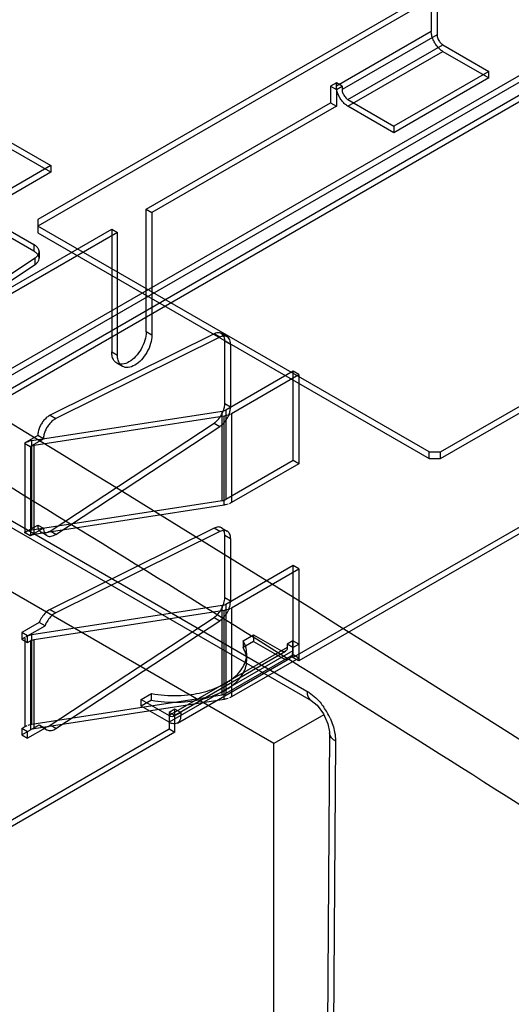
# Model space of a CAD drawing. Header units: millimetres. Extents: x 0 to 594, y 0 to 439.
# Tile 32 of 57: x 492 to 498, y 347 to 360. Entities that reach past the tile are written whole.
import ezdxf

# ---------------------------------------------------------------- set-up
doc = ezdxf.new("R2010")
doc.units = ezdxf.units.MM
doc.header["$LTSCALE"] = 32.67
doc.layers.get('0').update_dxf_attribs({"linetype": 'CONTINUOUS'})

msp = doc.modelspace()

# ---------------------------------------------------------------- linework, layer by layer
at = {"color": 7, "linetype": 'Continuous'}
for p, q in [((496.871, 364.522), (496.871, 359.378)), ((496.942, 364.482), (496.942, 359.338)), ((490.649, 354.622), (502.475, 361.45)), ((490.649, 354.541), (502.475, 361.369)), ((490.578, 354.337), (502.546, 361.246)), ((502.617, 361.205), (490.649, 354.296)), ((497.32, 360.118), (492.035, 357.066)), ((497.32, 360.036), (492.035, 356.985)), ((496.871, 359.378), (495.705, 358.705)), ((496.942, 359.338), (495.775, 358.664)), ((495.846, 358.541), (497.013, 359.215)), ((497.013, 359.215), (497.579, 358.888)), ((495.846, 358.46), (497.013, 359.133)), ((497.013, 359.133), (497.579, 358.807)), ((497.579, 358.888), (496.412, 358.215)), ((497.579, 358.807), (496.412, 358.133)), ((497.579, 358.807), (497.579, 358.888)), ((495.705, 358.746), (495.634, 358.705)), ((495.634, 358.705), (495.634, 358.501)), ((495.634, 358.705), (495.705, 358.664)), ((495.705, 358.705), (495.705, 358.746)), ((495.775, 358.705), (495.705, 358.746)), ((495.705, 358.664), (495.775, 358.705)), ((495.775, 358.705), (495.775, 358.664)), ((495.705, 358.664), (495.705, 358.46)), ((493.368, 357.192), (495.634, 358.501)), ((495.705, 358.46), (493.439, 357.151)), ((495.634, 358.501), (495.705, 358.46)), ((495.846, 358.541), (496.412, 358.215)), ((496.412, 358.133), (495.846, 358.46)), ((491.234, 358.283), (492.194, 357.729)), ((492.194, 357.647), (491.234, 358.201)), ((496.412, 358.215), (496.412, 358.133)), ((483.605, 358.046), (495.343, 351.269)), ((483.657, 357.929), (495.395, 351.153)), ((492.194, 357.729), (491.262, 357.191)), ((492.194, 357.729), (492.194, 357.647)), ((492.194, 357.647), (491.262, 357.109)), ((496.985, 354.209), (502.27, 357.26)), ((491.316, 357.144), (491.985, 356.759)), ((493.368, 355.684), (493.368, 357.192)), ((493.368, 357.192), (493.439, 357.151)), ((493.439, 357.151), (493.439, 355.643)), ((496.985, 354.127), (502.27, 357.179)), ((491.985, 356.677), (491.316, 357.063)), ((492.035, 357.066), (492.035, 356.903)), ((496.843, 354.209), (492.035, 356.985)), ((493.014, 356.906), (488.188, 354.12)), ((489.496, 354.957), (492.944, 356.947)), ((492.035, 356.903), (496.843, 354.127)), ((492.944, 356.947), (492.944, 355.439)), ((492.944, 356.947), (493.014, 356.906)), ((493.014, 355.398), (493.014, 356.906)), ((491.985, 356.759), (491.985, 356.677)), ((492.053, 356.672), (492.053, 356.59)), ((490.127, 355.352), (492.004, 356.596)), ((490.127, 355.27), (492.004, 356.514)), ((492.004, 356.514), (492.004, 356.596)), ((494.202, 355.661), (492.186, 354.66)), ((493.439, 355.643), (493.368, 355.684)), ((494.272, 355.62), (494.202, 355.661)), ((494.362, 355.624), (494.292, 355.665)), ((494.272, 355.62), (492.257, 354.619)), ((494.333, 354.802), (494.333, 355.574)), ((494.333, 355.574), (494.404, 355.533)), ((494.404, 355.533), (494.404, 354.761)), ((492.944, 355.439), (493.014, 355.398)), ((493.076, 355.261), (493.006, 355.301)), ((495.175, 355.202), (494.346, 354.723)), ((495.175, 354.105), (495.175, 355.202)), ((495.245, 355.161), (495.175, 355.202)), ((494.417, 354.683), (495.245, 355.161)), ((495.245, 355.161), (495.245, 354.064)), ((494.404, 354.761), (494.333, 354.802)), ((494.301, 354.708), (491.964, 354.347)), ((494.301, 353.611), (494.301, 354.708)), ((494.346, 354.723), (494.346, 353.626)), ((494.417, 354.683), (494.417, 353.586)), ((491.99, 354.291), (494.327, 354.653)), ((492.186, 354.66), (492.257, 354.619)), ((492.186, 353.237), (494.202, 354.563)), ((494.202, 354.563), (494.272, 354.522)), ((494.327, 353.556), (494.327, 354.653)), ((492.257, 353.196), (494.272, 354.522)), ((492.035, 354.412), (491.873, 354.318)), ((491.873, 354.318), (491.944, 354.277)), ((491.873, 354.316), (491.943, 354.275)), ((491.875, 354.319), (491.875, 353.218)), ((491.944, 354.277), (492.106, 354.371)), ((491.964, 353.25), (491.964, 354.347)), ((492.106, 354.371), (492.035, 354.412)), ((491.945, 354.278), (491.945, 353.177)), ((491.99, 353.194), (491.99, 354.291)), ((496.843, 354.127), (496.843, 354.209)), ((496.843, 354.209), (496.985, 354.209)), ((496.985, 354.127), (496.985, 354.209)), ((495.175, 354.105), (494.346, 353.626)), ((495.245, 354.064), (495.175, 354.105)), ((496.843, 354.127), (496.985, 354.127)), ((495.245, 354.064), (494.417, 353.586)), ((494.937, 350.624), (489.775, 353.604)), ((491.964, 353.25), (494.301, 353.611)), ((495.171, 351.681), (498.618, 353.671)), ((498.689, 353.63), (495.242, 351.64)), ((494.327, 353.556), (491.99, 353.194)), ((491.873, 353.217), (492.035, 353.31)), ((492.106, 353.27), (491.944, 353.176)), ((492.035, 353.31), (492.106, 353.27)), ((494.202, 353.272), (492.186, 352.272)), ((492.257, 353.196), (492.186, 353.237)), ((494.272, 353.232), (492.257, 352.231)), ((494.272, 353.232), (494.202, 353.272)), ((494.292, 353.277), (494.362, 353.236)), ((491.943, 353.178), (491.873, 353.219)), ((491.944, 353.176), (491.873, 353.217)), ((492.147, 353.18), (492.076, 353.221)), ((494.333, 352.414), (494.333, 353.185)), ((494.333, 353.185), (494.404, 353.145)), ((494.404, 353.145), (494.404, 352.373)), ((495.175, 352.813), (494.346, 352.335)), ((494.417, 352.294), (495.245, 352.773)), ((495.175, 351.716), (495.175, 352.813)), ((495.245, 352.773), (495.175, 352.813)), ((495.245, 352.773), (495.245, 351.675)), ((494.404, 352.373), (494.333, 352.414)), ((494.301, 352.32), (491.964, 351.959)), ((491.99, 351.903), (494.327, 352.264)), ((492.186, 352.272), (492.257, 352.231)), ((494.301, 351.223), (494.301, 352.32)), ((494.327, 351.167), (494.327, 352.264)), ((494.346, 352.335), (494.346, 351.238)), ((494.417, 352.294), (494.417, 351.197)), ((492.186, 350.849), (494.202, 352.175)), ((494.202, 352.175), (494.272, 352.134)), ((492.054, 352.114), (491.839, 351.99)), ((491.91, 351.949), (492.125, 352.073)), ((492.125, 352.073), (492.054, 352.114)), ((492.257, 350.808), (494.272, 352.134)), ((491.839, 351.99), (491.839, 351.908)), ((491.91, 351.949), (491.839, 351.99)), ((491.875, 351.929), (491.839, 351.908)), ((491.839, 351.908), (491.91, 351.868)), ((491.875, 351.929), (491.875, 350.832)), ((491.91, 351.868), (491.91, 351.949)), ((491.964, 350.862), (491.964, 351.959)), ((491.99, 350.806), (491.99, 351.903)), ((494.558, 351.888), (494.685, 351.962)), ((494.685, 351.962), (494.685, 351.88)), ((494.685, 351.962), (495.03, 351.763)), ((491.91, 351.868), (491.945, 351.888)), ((491.945, 351.888), (491.945, 350.791)), ((495.1, 351.803), (493.651, 350.967)), ((494.558, 351.888), (494.558, 351.806)), ((494.685, 351.88), (494.558, 351.806)), ((494.685, 351.88), (495.03, 351.681)), ((495.171, 351.885), (495.1, 351.844)), ((495.1, 351.844), (495.1, 351.803)), ((495.171, 351.803), (495.1, 351.844)), ((495.171, 351.681), (495.171, 351.885)), ((495.242, 351.844), (495.171, 351.885)), ((495.171, 351.803), (495.242, 351.844)), ((495.242, 351.844), (495.242, 351.64)), ((495.171, 351.763), (493.651, 350.885)), ((493.701, 350.962), (495.08, 351.758)), ((493.751, 350.875), (495.13, 351.671)), ((495.175, 351.716), (494.346, 351.238)), ((495.245, 351.675), (494.417, 351.197)), ((494.603, 351.645), (494.603, 351.727)), ((495.242, 351.64), (495.171, 351.681)), ((495.245, 351.675), (495.175, 351.716)), ((495.686, 351.304), (495.534, 351.399)), ((495.874, 351.186), (495.686, 351.304)), ((491.964, 350.862), (494.301, 351.223)), ((494.327, 351.167), (491.99, 350.806)), ((493.306, 351.166), (493.433, 351.239)), ((493.433, 351.157), (493.433, 351.239)), ((493.306, 351.166), (493.651, 350.967)), ((493.306, 351.084), (493.306, 351.166)), ((493.433, 351.157), (493.306, 351.084)), ((493.651, 350.885), (493.306, 351.084)), ((493.721, 351.048), (493.651, 351.007)), ((493.792, 351.007), (493.721, 351.048)), ((493.721, 351.007), (493.721, 351.048)), ((493.721, 350.967), (493.651, 351.007)), ((493.651, 351.007), (493.651, 350.803)), ((493.721, 350.967), (493.792, 351.007)), ((493.721, 350.762), (493.721, 350.967)), ((493.792, 351.007), (493.792, 350.967)), ((495.551, 350.979), (494.937, 350.624)), ((491.839, 350.73), (492.054, 350.854)), ((491.839, 350.811), (491.875, 350.832)), ((491.839, 350.811), (491.839, 350.73)), ((491.91, 350.77), (491.839, 350.811)), ((492.125, 350.813), (491.91, 350.689)), ((492.054, 350.854), (492.125, 350.813)), ((492.076, 350.833), (492.147, 350.792)), ((492.257, 350.808), (492.186, 350.849)), ((490.578, 349.029), (493.651, 350.803)), ((493.721, 350.762), (490.649, 348.989)), ((491.839, 350.73), (491.91, 350.689)), ((491.91, 350.689), (491.91, 350.77)), ((493.651, 350.803), (493.721, 350.762)), ((495.621, 350.757), (495.569, 343.889)), ((494.937, 344.602), (494.937, 350.624)), ((495.694, 350.655), (495.642, 343.787))]:
    msp.add_line(p, q, dxfattribs=at)
for points in [[(495.395, 351.153), (495.467, 351.095), (495.546, 350.991)], [(495.546, 350.991), (495.601, 350.868), (495.62, 350.768), (495.621, 350.757)]]:
    msp.add_lwpolyline(points, dxfattribs=at)
for centre, radius, start, end in [((257.066, -38.581), 466.941, 56.05884, 59.88999), ((253.181, -35.783), 457.452, 56.61005, 59.85198), ((254.902, -32.855), 453.382, 57.94383, 58.5886), ((493.902, 352.127), 0.881, 296.3685, 299.9763), ((493.949, 352.046), 0.787, 299.9488, 303.8391), ((493.941, 351.976), 0.802, 299.972, 303.7916), ((493.896, 352.056), 0.893, 296.4044, 299.9647), ((247.034, -45.315), 468.118, 56.62097, 57.88803), ((494.85, 350.581), 0.854, 24.4821, 35.0005)]:
    msp.add_arc(centre, radius, start, end, dxfattribs=at)
msp.add_ellipse((489.293, -12.161), major_axis=(-227.329, 400.774), ratio=0.582373, start_param=-0.862527, end_param=-0.699371, dxfattribs=at)
for points, knots in [([(520.598, 349.663), (515.917, 352.841), (497.573, 364.839), (478.365, 375.537), (463.68, 382.524)], [0, 0, 0, 0, 0.258112, 1, 1, 1, 1]), ([(463.749, 379.883), (468.311, 377.688), (486.962, 368.253), (504.881, 357.394), (518.014, 348.544)], [0, 0, 0, 0, 0.242234, 1, 1, 1, 1]), ([(520.79, 349.958), (517.343, 352.299), (503.752, 361.276), (489.691, 369.548), (478.981, 375.224)], [0, 0, 0, 0, 0.255806, 1, 1, 1, 1]), ([(496.913, 359.239), (496.904, 359.254), (496.889, 359.285), (496.875, 359.332), (496.871, 359.363), (496.871, 359.378)], [0, 0, 0, 0, 0.351354, 0.69401, 1, 1, 1, 1]), ([(496.942, 359.338), (496.942, 359.33), (496.944, 359.314), (496.951, 359.291), (496.959, 359.275), (496.963, 359.268)], [0, 0, 0, 0, 0.306492, 0.649184, 1, 1, 1, 1]), ([(497.013, 359.133), (497, 359.141), (496.974, 359.16), (496.941, 359.196), (496.922, 359.224), (496.913, 359.239)], [0, 0, 0, 0, 0.306491, 0.649183, 1, 1, 1, 1]), ([(496.963, 359.268), (496.967, 359.26), (496.977, 359.246), (496.994, 359.228), (497.006, 359.219), (497.013, 359.215)], [0, 0, 0, 0, 0.351355, 0.694011, 1, 1, 1, 1]), ([(495.746, 358.565), (495.738, 358.58), (495.723, 358.611), (495.708, 358.658), (495.705, 358.69), (495.705, 358.705)], [0, 0, 0, 0, 0.351354, 0.69401, 1, 1, 1, 1]), ([(495.846, 358.46), (495.833, 358.467), (495.808, 358.486), (495.774, 358.522), (495.755, 358.551), (495.746, 358.565)], [0, 0, 0, 0, 0.306491, 0.649183, 1, 1, 1, 1]), ([(495.775, 358.664), (495.775, 358.656), (495.777, 358.641), (495.784, 358.617), (495.792, 358.602), (495.796, 358.594)], [0, 0, 0, 0, 0.306492, 0.649184, 1, 1, 1, 1]), ([(495.796, 358.594), (495.8, 358.587), (495.81, 358.573), (495.827, 358.555), (495.84, 358.545), (495.846, 358.541)], [0, 0, 0, 0, 0.351355, 0.694011, 1, 1, 1, 1]), ([(492.052, 356.68), (492.051, 356.69), (492.043, 356.711), (492.019, 356.739), (491.997, 356.752), (491.985, 356.759)], [0, 0, 0, 0, 0.287484, 0.62138, 1, 1, 1, 1]), ([(492.052, 356.598), (492.051, 356.608), (492.043, 356.63), (492.019, 356.657), (491.997, 356.671), (491.985, 356.677)], [0, 0, 0, 0, 0.287484, 0.62138, 1, 1, 1, 1]), ([(492.004, 356.596), (492.014, 356.603), (492.033, 356.618), (492.051, 356.648), (492.054, 356.67), (492.052, 356.68)], [0, 0, 0, 0, 0.374426, 0.70453, 1, 1, 1, 1]), ([(492.004, 356.514), (492.014, 356.521), (492.033, 356.537), (492.051, 356.566), (492.054, 356.588), (492.052, 356.598)], [0, 0, 0, 0, 0.374426, 0.70453, 1, 1, 1, 1]), ([(493.368, 355.684), (493.368, 355.649), (493.355, 355.576), (493.309, 355.473), (493.263, 355.41), (493.237, 355.382)], [0, 0, 0, 0, 0.309339, 0.657817, 1, 1, 1, 1]), ([(494.295, 355.663), (494.287, 355.668), (494.267, 355.676), (494.234, 355.674), (494.212, 355.666), (494.202, 355.661)], [0, 0, 0, 0, 0.29586, 0.626726, 1, 1, 1, 1]), ([(494.333, 355.574), (494.333, 355.586), (494.331, 355.61), (494.318, 355.642), (494.303, 355.658), (494.295, 355.663)], [0, 0, 0, 0, 0.376476, 0.709086, 1, 1, 1, 1]), ([(493.439, 355.643), (493.439, 355.608), (493.425, 355.535), (493.38, 355.432), (493.334, 355.369), (493.308, 355.341)], [0, 0, 0, 0, 0.309339, 0.657817, 1, 1, 1, 1]), ([(494.366, 355.622), (494.358, 355.628), (494.338, 355.635), (494.305, 355.633), (494.283, 355.625), (494.272, 355.62)], [0, 0, 0, 0, 0.29586, 0.626726, 1, 1, 1, 1]), ([(494.404, 355.533), (494.404, 355.545), (494.401, 355.569), (494.389, 355.601), (494.374, 355.617), (494.366, 355.622)], [0, 0, 0, 0, 0.376476, 0.709086, 1, 1, 1, 1]), ([(492.96, 355.354), (492.956, 355.362), (492.95, 355.38), (492.945, 355.408), (492.944, 355.428), (492.944, 355.439)], [0, 0, 0, 0, 0.308333, 0.642651, 1, 1, 1, 1]), ([(493.006, 355.301), (492.999, 355.305), (492.987, 355.315), (492.971, 355.333), (492.963, 355.347), (492.96, 355.354)], [0, 0, 0, 0, 0.319258, 0.65088, 1, 1, 1, 1]), ([(493.237, 355.382), (493.213, 355.357), (493.164, 355.315), (493.081, 355.281), (493.026, 355.29), (493.006, 355.301)], [0, 0, 0, 0, 0.398786, 0.732618, 1, 1, 1, 1]), ([(493.03, 355.314), (493.027, 355.322), (493.021, 355.339), (493.015, 355.368), (493.014, 355.388), (493.014, 355.398)], [0, 0, 0, 0, 0.308333, 0.642651, 1, 1, 1, 1]), ([(493.076, 355.261), (493.07, 355.264), (493.057, 355.274), (493.042, 355.292), (493.034, 355.306), (493.03, 355.314)], [0, 0, 0, 0, 0.319258, 0.65088, 1, 1, 1, 1]), ([(493.308, 355.341), (493.284, 355.316), (493.234, 355.275), (493.152, 355.241), (493.096, 355.249), (493.076, 355.261)], [0, 0, 0, 0, 0.398786, 0.732618, 1, 1, 1, 1]), ([(494.295, 354.669), (494.303, 354.683), (494.317, 354.713), (494.33, 354.758), (494.333, 354.788), (494.333, 354.802)], [0, 0, 0, 0, 0.351717, 0.693533, 1, 1, 1, 1]), ([(494.366, 354.628), (494.374, 354.642), (494.387, 354.672), (494.4, 354.717), (494.404, 354.747), (494.404, 354.761)], [0, 0, 0, 0, 0.351717, 0.693533, 1, 1, 1, 1]), ([(492.186, 354.66), (492.173, 354.653), (492.146, 354.635), (492.11, 354.6), (492.09, 354.571), (492.081, 354.556)], [0, 0, 0, 0, 0.302315, 0.645447, 1, 1, 1, 1]), ([(492.257, 354.619), (492.244, 354.612), (492.217, 354.594), (492.181, 354.559), (492.161, 354.53), (492.151, 354.515)], [0, 0, 0, 0, 0.302315, 0.645447, 1, 1, 1, 1]), ([(494.202, 354.563), (494.214, 354.571), (494.238, 354.591), (494.269, 354.627), (494.287, 354.654), (494.295, 354.669)], [0, 0, 0, 0, 0.31057, 0.652623, 1, 1, 1, 1]), ([(494.272, 354.522), (494.285, 354.53), (494.309, 354.55), (494.34, 354.586), (494.358, 354.614), (494.366, 354.628)], [0, 0, 0, 0, 0.31057, 0.652623, 1, 1, 1, 1]), ([(494.327, 354.653), (494.333, 354.654), (494.349, 354.657), (494.365, 354.661), (494.376, 354.664)], [0, 0, 0, 0, 0.340498, 1, 1, 1, 1]), ([(492.081, 354.556), (492.071, 354.541), (492.055, 354.509), (492.04, 354.46), (492.035, 354.427), (492.035, 354.412)], [0, 0, 0, 0, 0.350217, 0.693633, 1, 1, 1, 1]), ([(492.151, 354.515), (492.142, 354.5), (492.126, 354.468), (492.11, 354.42), (492.106, 354.386), (492.106, 354.371)], [0, 0, 0, 0, 0.350217, 0.693633, 1, 1, 1, 1]), ([(491.964, 354.347), (491.959, 354.346), (491.942, 354.343), (491.926, 354.339), (491.916, 354.335)], [0, 0, 0, 0, 0.340498, 1, 1, 1, 1]), ([(494.376, 353.567), (494.365, 353.564), (494.349, 353.559), (494.333, 353.557), (494.327, 353.556)], [0, 0, 0, 0, 0.65955, 1, 1, 1, 1]), ([(491.916, 353.238), (491.926, 353.242), (491.942, 353.246), (491.959, 353.249), (491.964, 353.25)], [0, 0, 0, 0, 0.65955, 1, 1, 1, 1]), ([(492.035, 353.31), (492.035, 353.291), (492.041, 353.255), (492.078, 353.212), (492.135, 353.209), (492.169, 353.226), (492.186, 353.237)], [0, 0, 0, 0, 0.267701, 0.490429, 0.720034, 1, 1, 1, 1]), ([(492.106, 353.27), (492.106, 353.25), (492.111, 353.214), (492.149, 353.172), (492.206, 353.168), (492.24, 353.185), (492.257, 353.196)], [0, 0, 0, 0, 0.267702, 0.49043, 0.720035, 1, 1, 1, 1]), ([(494.333, 353.185), (494.333, 353.204), (494.329, 353.238), (494.299, 353.279), (494.249, 353.291), (494.217, 353.28), (494.202, 353.272)], [0, 0, 0, 0, 0.277245, 0.508406, 0.734073, 1, 1, 1, 1]), ([(494.404, 353.145), (494.404, 353.163), (494.399, 353.197), (494.369, 353.239), (494.32, 353.25), (494.288, 353.239), (494.272, 353.232)], [0, 0, 0, 0, 0.277246, 0.508407, 0.734074, 1, 1, 1, 1]), ([(494.202, 352.175), (494.22, 352.187), (494.256, 352.22), (494.297, 352.279), (494.325, 352.345), (494.333, 352.392), (494.333, 352.414)], [0, 0, 0, 0, 0.239334, 0.504494, 0.767241, 1, 1, 1, 1]), ([(492.186, 352.272), (492.167, 352.262), (492.13, 352.235), (492.086, 352.18), (492.063, 352.137), (492.054, 352.114)], [0, 0, 0, 0, 0.303068, 0.649604, 1, 1, 1, 1]), ([(494.272, 352.134), (494.291, 352.146), (494.327, 352.179), (494.368, 352.238), (494.396, 352.305), (494.404, 352.351), (494.404, 352.373)], [0, 0, 0, 0, 0.239335, 0.504495, 0.767242, 1, 1, 1, 1]), ([(494.327, 352.264), (494.333, 352.265), (494.349, 352.268), (494.365, 352.273), (494.376, 352.276)], [0, 0, 0, 0, 0.340498, 1, 1, 1, 1]), ([(492.257, 352.231), (492.238, 352.221), (492.201, 352.194), (492.156, 352.139), (492.134, 352.096), (492.125, 352.073)], [0, 0, 0, 0, 0.303068, 0.649604, 1, 1, 1, 1]), ([(491.964, 351.959), (491.959, 351.958), (491.942, 351.955), (491.926, 351.951), (491.916, 351.947)], [0, 0, 0, 0, 0.340498, 1, 1, 1, 1]), ([(494.578, 351.608), (494.591, 351.638), (494.607, 351.701), (494.599, 351.799), (494.574, 351.86), (494.558, 351.888)], [0, 0, 0, 0, 0.330918, 0.659573, 1, 1, 1, 1]), ([(494.578, 351.527), (494.591, 351.556), (494.607, 351.619), (494.599, 351.717), (494.574, 351.778), (494.558, 351.806)], [0, 0, 0, 0, 0.330918, 0.659573, 1, 1, 1, 1]), ([(495.1, 351.803), (495.1, 351.797), (495.099, 351.78), (495.089, 351.763), (495.08, 351.758)], [0, 0, 0, 0, 0.382339, 1, 1, 1, 1]), ([(495.08, 351.758), (495.07, 351.752), (495.051, 351.752), (495.035, 351.759), (495.03, 351.763)], [0, 0, 0, 0, 0.618201, 1, 1, 1, 1]), ([(495.03, 351.681), (495.041, 351.674), (495.064, 351.664), (495.099, 351.66), (495.121, 351.666), (495.13, 351.671)], [0, 0, 0, 0, 0.377625, 0.709646, 1, 1, 1, 1]), ([(495.13, 351.671), (495.138, 351.676), (495.155, 351.692), (495.168, 351.725), (495.171, 351.749), (495.171, 351.763)], [0, 0, 0, 0, 0.29082, 0.622915, 1, 1, 1, 1]), ([(494.387, 351.392), (494.417, 351.411), (494.47, 351.453), (494.536, 351.526), (494.567, 351.581), (494.578, 351.608)], [0, 0, 0, 0, 0.362725, 0.696478, 1, 1, 1, 1]), ([(494.387, 351.31), (494.417, 351.33), (494.47, 351.372), (494.536, 351.445), (494.567, 351.499), (494.578, 351.527)], [0, 0, 0, 0, 0.362725, 0.696478, 1, 1, 1, 1]), ([(493.918, 351.227), (493.963, 351.233), (494.051, 351.249), (494.177, 351.286), (494.256, 351.319), (494.293, 351.337)], [0, 0, 0, 0, 0.348198, 0.684945, 1, 1, 1, 1]), ([(493.433, 351.239), (493.486, 351.229), (493.593, 351.215), (493.756, 351.211), (493.865, 351.22), (493.918, 351.227)], [0, 0, 0, 0, 0.329197, 0.667529, 1, 1, 1, 1]), ([(493.918, 351.145), (493.963, 351.151), (494.051, 351.168), (494.177, 351.204), (494.256, 351.237), (494.293, 351.256)], [0, 0, 0, 0, 0.348198, 0.684945, 1, 1, 1, 1]), ([(494.376, 351.179), (494.365, 351.175), (494.349, 351.171), (494.333, 351.168), (494.327, 351.167)], [0, 0, 0, 0, 0.65955, 1, 1, 1, 1]), ([(495.343, 351.269), (495.343, 351.256), (495.346, 351.213), (495.369, 351.168), (495.395, 351.153)], [0, 0, 0, 0, 0.294492, 1, 1, 1, 1]), ([(495.343, 351.269), (495.353, 351.263), (495.392, 351.239), (495.427, 351.21), (495.452, 351.186)], [0, 0, 0, 0, 0.237265, 1, 1, 1, 1]), ([(493.433, 351.157), (493.486, 351.147), (493.593, 351.133), (493.756, 351.129), (493.865, 351.138), (493.918, 351.145)], [0, 0, 0, 0, 0.329197, 0.667529, 1, 1, 1, 1]), ([(493.651, 350.967), (493.656, 350.963), (493.672, 350.956), (493.691, 350.956), (493.701, 350.962)], [0, 0, 0, 0, 0.382338, 1, 1, 1, 1]), ([(493.701, 350.962), (493.71, 350.967), (493.72, 350.984), (493.721, 351.001), (493.721, 351.007)], [0, 0, 0, 0, 0.6182, 1, 1, 1, 1]), ([(493.792, 350.967), (493.792, 350.953), (493.79, 350.928), (493.776, 350.896), (493.759, 350.88), (493.751, 350.875)], [0, 0, 0, 0, 0.377626, 0.709647, 1, 1, 1, 1]), ([(491.916, 350.85), (491.926, 350.853), (491.942, 350.858), (491.959, 350.861), (491.964, 350.862)], [0, 0, 0, 0, 0.65955, 1, 1, 1, 1]), ([(492.054, 350.854), (492.062, 350.842), (492.088, 350.822), (492.139, 350.823), (492.171, 350.838), (492.186, 350.849)], [0, 0, 0, 0, 0.292962, 0.612901, 1, 1, 1, 1]), ([(492.125, 350.813), (492.133, 350.801), (492.158, 350.781), (492.21, 350.782), (492.241, 350.798), (492.257, 350.808)], [0, 0, 0, 0, 0.292962, 0.612901, 1, 1, 1, 1]), ([(493.751, 350.875), (493.742, 350.87), (493.72, 350.864), (493.685, 350.868), (493.662, 350.878), (493.651, 350.885)], [0, 0, 0, 0, 0.290821, 0.622916, 1, 1, 1, 1]), ([(495.694, 350.655), (495.683, 350.661), (495.648, 350.685), (495.62, 350.727), (495.621, 350.757)], [0, 0, 0, 0, 0.295044, 1, 1, 1, 1])]:
    msp.add_open_spline(points, degree=3, knots=knots, dxfattribs=at)
for points in [[(494.326, 354.714), (494.318, 354.712), (494.31, 354.71), (494.301, 354.708)], [(494.346, 354.723), (494.34, 354.72), (494.333, 354.717), (494.326, 354.714)], [(494.376, 354.664), (494.385, 354.667), (494.395, 354.671), (494.404, 354.676)], [(491.916, 354.335), (491.906, 354.332), (491.896, 354.329), (491.888, 354.324)], [(491.916, 354.335), (491.906, 354.332), (491.896, 354.329), (491.888, 354.324)], [(491.943, 354.275), (491.948, 354.278), (491.953, 354.281), (491.959, 354.283)], [(491.966, 354.285), (491.959, 354.283), (491.952, 354.28), (491.945, 354.276)], [(491.966, 354.285), (491.974, 354.288), (491.982, 354.29), (491.99, 354.291)], [(494.301, 353.611), (494.31, 353.613), (494.318, 353.615), (494.326, 353.617)], [(494.326, 353.617), (494.333, 353.62), (494.34, 353.623), (494.346, 353.626)], [(494.417, 353.586), (494.408, 353.581), (494.4, 353.576), (494.39, 353.573)], [(491.873, 353.219), (491.882, 353.224), (491.891, 353.23), (491.901, 353.233)], [(491.875, 353.22), (491.883, 353.225), (491.892, 353.23), (491.901, 353.233)], [(491.966, 353.188), (491.958, 353.186), (491.951, 353.182), (491.943, 353.178)], [(491.945, 353.179), (491.952, 353.183), (491.959, 353.186), (491.966, 353.188)], [(491.99, 353.194), (491.982, 353.193), (491.974, 353.191), (491.966, 353.188)], [(494.326, 352.326), (494.318, 352.323), (494.31, 352.321), (494.301, 352.32)], [(494.346, 352.335), (494.34, 352.331), (494.333, 352.328), (494.326, 352.326)], [(494.376, 352.276), (494.385, 352.279), (494.395, 352.282), (494.404, 352.288)], [(491.916, 351.947), (491.906, 351.944), (491.896, 351.941), (491.888, 351.936)], [(491.945, 351.888), (491.952, 351.892), (491.959, 351.895), (491.966, 351.897)], [(491.966, 351.897), (491.974, 351.9), (491.982, 351.902), (491.99, 351.903)], [(494.301, 351.223), (494.31, 351.224), (494.318, 351.226), (494.326, 351.229)], [(494.326, 351.229), (494.333, 351.231), (494.34, 351.234), (494.346, 351.238)], [(494.417, 351.197), (494.408, 351.192), (494.4, 351.187), (494.39, 351.184)], [(495.452, 351.186), (495.489, 351.151), (495.521, 351.112), (495.55, 351.071)], [(495.628, 350.935), (495.653, 350.88), (495.672, 350.822), (495.683, 350.763)], [(491.875, 350.832), (491.883, 350.837), (491.892, 350.842), (491.901, 350.845)], [(491.99, 350.806), (491.982, 350.805), (491.974, 350.803), (491.966, 350.8)], [(491.966, 350.8), (491.959, 350.798), (491.952, 350.795), (491.945, 350.791)], [(495.683, 350.763), (495.69, 350.727), (495.694, 350.691), (495.694, 350.655)]]:
    msp.add_open_spline(points, degree=3, dxfattribs=at)

doc.saveas('drawing.dxf')
